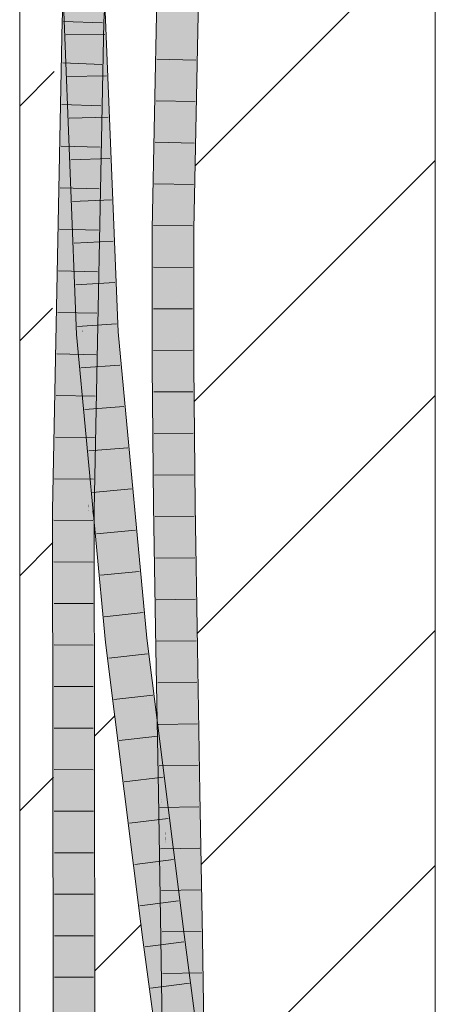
# Model space of a CAD drawing. Extents: x -620 to 3480, y 62 to 1102.
# Tile 123 of 256: x 178.38 to 180.88, y 715.87 to 721.8. Entities that reach past the tile are written whole.
import ezdxf
from ezdxf.lldxf.tags import DXFTag

# ---------------------------------------------------------------- set-up
doc = ezdxf.new("R2010")
doc.units = 0
doc.layers.get('0').update_dxf_attribs({"lineweight": 13})
doc.layers.add('E_Detail_Linie_Text_Bem', color=7, linetype='Continuous', lineweight=13)
for name, color, linetype, lineweight, true_color in [('E_Detail_Wandschraffur', 7, 'Continuous', 5, 0xc0c0c0), ('E_Leerrohr 25-A06G9STU8I', 7, 'Continuous', 9, 0xff8000), ('E_Leerrohr 25-Shading', 7, 'Continuous', 9, 0xff8000)]:
    doc.layers.add(name, color=color, linetype=linetype, lineweight=lineweight, true_color=true_color)
tags = doc.linetypes.add('fein_strichliert', pattern=[4, 1, -2, 1]).pattern_tags.tags
tags[8:9] = [DXFTag(74, 4), DXFTag(75, 0), DXFTag(340, '0'), DXFTag(46, 0.0), DXFTag(50, 0.0), DXFTag(44, 0.0), DXFTag(45, 0.0)]
tags[6:7] = [DXFTag(74, 4), DXFTag(75, 0), DXFTag(340, '0'), DXFTag(46, 0.0), DXFTag(50, 0.0), DXFTag(44, 0.0), DXFTag(45, 0.0)]
tags[4:5] = [DXFTag(74, 4), DXFTag(75, 0), DXFTag(340, '0'), DXFTag(46, 0.0), DXFTag(50, 0.0), DXFTag(44, 0.0), DXFTag(45, 0.0)]

# ---------------------------------------------------------------- blocks, each defined once
blk = doc.blocks.new('Shading-A06G9SG38I', base_point=(178.739, 735.4243))
at = {"layer": 'E_Leerrohr 25-Shading', "color": 31, "true_color": 0xfabd7f}
for points in [[(178.9361, 724.8987), (178.7882, 722.2257), (178.8525, 721.7877), (178.8053, 721.7896)], [(178.9361, 724.8987), (178.8525, 721.7877), (179.0242, 724.8918)], [(178.753, 722.8862), (178.7599, 723.3127), (178.6942, 721.7938), (178.6866, 721.9888)], [(178.753, 722.8862), (178.6942, 721.7938), (178.725, 721.7925)], [(179.34, 722.265), (179.2517, 722.2679), (179.3057, 720.5404), (179.2173, 720.5416)], [(179.4019, 722.263), (179.34, 722.265), (179.3411, 720.54), (179.3057, 720.5404)], [(179.394, 720.5392), (179.4284, 722.2621), (179.3411, 720.54), (179.4019, 722.263)], [(178.7334, 721.7922), (178.7352, 721.7922), (178.738, 721.9623)], [(178.7708, 721.9105), (178.7714, 721.9825), (178.7642, 721.7911)], [(178.6824, 721.9117), (178.6759, 721.7944), (178.6894, 721.7939)], [(178.6861, 721.8481), (178.6894, 721.7939), (178.6896, 721.9116), (178.6942, 721.7938)], [(178.728, 721.9112), (178.725, 721.7925), (178.7366, 721.9111), (178.7334, 721.7922)], [(178.7392, 721.911), (178.7352, 721.7922), (178.7674, 721.9106), (178.7642, 721.7911)], [(178.7372, 721.911), (178.7352, 721.7922), (178.7392, 721.911)], [(178.7642, 721.7911), (178.7687, 721.9106), (178.7674, 721.9106)], [(178.8053, 721.7896), (178.8006, 721.9102), (178.7642, 721.7911), (178.7708, 721.9105)], [(178.6879, 721.8481), (178.6866, 721.8043), (178.7294, 721.8482), (178.7453, 721.1261)], [(178.7453, 721.1261), (178.7465, 721.1121), (178.7294, 721.8482), (178.7379, 721.8482)], [(178.7693, 721.8483), (178.7379, 721.8482), (178.7719, 721.5941)], [(178.7379, 721.8482), (178.7465, 721.1121), (178.755, 721.013)], [(178.7719, 721.5941), (178.7379, 721.8482), (178.7807, 720.7162), (178.755, 721.013)], [(178.7733, 721.8483), (178.7693, 721.8483), (178.7882, 721.4715), (178.7719, 721.5941)], [(178.7988, 721.8484), (178.7733, 721.8483), (178.7882, 721.4715)], [(178.9383, 719.9186), (178.8617, 721.8486), (178.7882, 721.4715), (178.7988, 721.8484)], [(178.6242, 718.8466), (178.6759, 721.7944), (178.6216, 719.0287)], [(178.6242, 718.8466), (178.7078, 719.5692), (178.6759, 721.7944), (178.7125, 720.1761)], [(178.714, 720.3686), (178.696, 721.6657), (178.6759, 721.7944), (178.6894, 721.7939)], [(178.714, 720.3686), (178.6759, 721.7944), (178.7125, 720.1761)], [(178.7465, 721.1121), (178.6866, 721.8043), (178.7599, 719.9593)], [(178.696, 721.6657), (178.6942, 721.7938), (178.6894, 721.7939)], [(178.725, 721.7925), (178.6942, 721.7938), (178.714, 720.3686)], [(178.7334, 721.7922), (178.725, 721.7925), (178.7178, 720.0916), (178.714, 720.3686)], [(178.7232, 719.7023), (178.7352, 721.7922), (178.7178, 720.0916), (178.7334, 721.7922)], [(178.7948, 718.845), (178.7642, 721.7911), (178.7351, 718.8456), (178.7232, 719.7023)], [(178.7642, 721.7911), (178.7352, 721.7922), (178.7486, 720.9963), (178.7307, 720.9957)], [(178.8053, 721.7896), (178.7642, 721.7911), (178.8249, 720.3763), (178.7948, 718.845)], [(178.8525, 721.7877), (178.8053, 721.7896), (178.8249, 720.3763)], [(178.7996, 720.4977), (178.7882, 721.4715), (178.7807, 720.7162), (178.7719, 721.5941)], [(178.7882, 721.4715), (178.7971, 720.7083), (178.8501, 719.9128)], [(178.9383, 719.9186), (178.7882, 721.4715), (178.8501, 719.9128)], [(178.755, 721.013), (178.7465, 721.1121), (178.7683, 720.074), (178.7475, 721.0245)], [(178.7307, 720.9957), (178.7274, 720.4202), (178.7486, 720.9963), (178.7359, 720.3474)], [(178.7475, 721.0245), (178.7599, 719.9593), (178.7683, 720.074)], [(178.755, 721.013), (178.7683, 720.074), (178.773, 720.1372)], [(178.773, 720.1372), (178.7849, 720.2985), (178.755, 721.013), (178.7807, 720.7162)], [(178.7849, 720.2985), (178.7996, 720.4977), (178.7807, 720.7162)], [(178.7971, 720.7083), (178.7996, 720.4977), (178.8501, 719.9128)], [(179.3057, 720.5404), (179.2173, 720.5416), (179.3058, 719.7199), (179.2175, 719.7195)], [(179.3411, 720.54), (179.3057, 720.5404), (179.3205, 719.72), (179.3058, 719.7199)], [(179.3942, 719.9661), (179.394, 720.5392), (179.3267, 719.9655), (179.3411, 720.54)], [(178.7888, 719.9087), (178.8064, 719.9099), (178.7849, 720.2985), (178.7996, 720.4977)], [(178.7996, 720.4977), (178.8041, 720.11), (178.8501, 719.9128), (178.8205, 719.9108)], [(178.7274, 720.4202), (178.7232, 719.7023), (178.7359, 720.3474)], [(178.714, 720.3686), (178.7125, 720.1761), (178.7178, 720.0916), (178.7169, 719.9841)], [(178.7777, 719.908), (178.7888, 719.9087), (178.773, 720.1372), (178.7849, 720.2985)], [(178.7125, 720.1761), (178.7078, 719.5692), (178.7169, 719.9841), (178.7135, 719.6183)], [(178.773, 720.1372), (178.7683, 720.074), (178.7777, 719.908), (178.772, 719.9076)], [(178.8041, 720.11), (178.8064, 719.9099), (178.8205, 719.9108)], [(178.7169, 719.9841), (178.7232, 719.7023), (178.7178, 720.0916)], [(178.7683, 720.074), (178.7599, 719.9593), (178.772, 719.9076), (178.7619, 719.9069)], [(178.7135, 719.6183), (178.7232, 719.7023), (178.7169, 719.9841)], [(179.3205, 719.72), (179.3942, 719.7204), (179.3267, 719.9655), (179.3942, 719.9661)], [(178.772, 719.9076), (178.7619, 719.9069), (178.7829, 719.6827)], [(178.7829, 719.6827), (178.7939, 719.5659), (178.772, 719.9076), (178.7777, 719.908)], [(178.7777, 719.908), (178.7939, 719.5659), (178.7888, 719.9087), (178.8064, 719.4327)], [(178.8064, 719.4327), (178.8249, 719.2353), (178.7888, 719.9087), (178.8064, 719.9099)], [(178.8249, 719.2353), (179.0234, 718.064), (178.8064, 719.9099), (178.8205, 719.9108)], [(179.0234, 718.064), (178.8501, 719.9128), (178.8205, 719.9108)], [(179.0356, 718.881), (178.9383, 719.9186), (179.0234, 718.064), (178.8501, 719.9128)], [(178.7065, 718.8458), (178.7232, 719.7023), (178.7135, 719.6183)], [(178.7232, 719.7023), (178.7065, 718.8458), (178.7183, 718.8458)], [(178.7232, 719.7023), (178.7183, 718.8458), (178.7351, 718.8456)], [(179.3105, 719.233), (179.3058, 719.7199), (179.2221, 719.2347), (179.2175, 719.7195)], [(179.3205, 719.72), (179.3058, 719.7199), (179.3105, 719.233)], [(179.4022, 718.8781), (179.3942, 719.7204), (179.3105, 719.233), (179.3205, 719.72)], [(178.7022, 718.8459), (178.7065, 718.8458), (178.7078, 719.5692), (178.7135, 719.6183)], [(178.7078, 719.5692), (178.6242, 718.8466), (178.7022, 718.8459)], [(179.0234, 718.064), (178.8249, 719.2353), (178.9355, 718.0544)], [(179.3139, 718.877), (179.3105, 719.233), (179.2255, 718.8759), (179.2221, 719.2347)], [(179.4022, 718.8781), (179.3105, 719.233), (179.3139, 718.877)], [(178.6216, 719.0287), (178.6181, 718.8467), (178.6242, 718.8466)], [(179.0356, 718.881), (179.0234, 718.064), (179.0477, 718.0667)], [(179.1112, 718.0736), (179.0356, 718.881), (179.0477, 718.0667)], [(179.3139, 718.877), (179.2255, 718.8759), (179.327, 718.0172), (179.2387, 718.0157)], [(179.4022, 718.8781), (179.3139, 718.877), (179.4154, 718.0187), (179.327, 718.0172)], [(178.6181, 718.8467), (178.6216, 716.1086), (178.6242, 718.8466)], [(178.6242, 718.8466), (178.6216, 716.1086), (178.7022, 718.8459), (178.7026, 718.7211)], [(178.7026, 718.7211), (178.7065, 718.8458), (178.7022, 718.8459)], [(178.7065, 718.8458), (178.7026, 718.7211), (178.7103, 715.8989)], [(178.7065, 718.8458), (178.7103, 715.8989), (178.7183, 718.8458), (178.7195, 715.8989)], [(178.7183, 718.8458), (178.7195, 715.8989), (178.7351, 718.8456), (178.7324, 715.8989)], [(178.7324, 715.8989), (178.7987, 715.8991), (178.7351, 718.8456), (178.7948, 718.845)], [(178.7026, 718.7211), (178.6216, 716.1086), (178.7103, 715.8989), (178.6219, 715.8986)], [(179.186, 716.7735), (179.0234, 718.064), (179.0973, 716.7702), (178.9355, 718.0544)], [(179.1484, 717.7789), (179.1112, 718.0736), (179.186, 716.7735), (179.0234, 718.064)], [(179.327, 718.0172), (179.2387, 718.0157), (179.3427, 717.1465), (179.2543, 717.145)], [(179.4154, 718.0187), (179.327, 718.0172), (179.431, 717.1481), (179.3427, 717.1465)], [(179.2484, 716.2782), (179.1484, 717.7789), (179.186, 716.7735)], [(179.2484, 716.2782), (179.2933, 716.2841), (179.1484, 717.7789), (179.2431, 717.0272)], [(179.2627, 716.8463), (179.358, 716.2706), (179.2543, 717.145), (179.3427, 717.1465)], [(179.2627, 716.8463), (179.2543, 717.145), (179.2585, 716.9048)], [(179.431, 717.1481), (179.3427, 717.1465), (179.4464, 716.272), (179.358, 716.2706)], [(179.2933, 716.2841), (179.336, 716.2896), (179.2431, 717.0272)], [(179.2592, 716.8677), (179.2627, 716.8463), (179.2585, 716.9048)], [(179.2592, 716.8677), (179.2696, 716.2692), (179.304, 716.2698)], [(179.2627, 716.8463), (179.2592, 716.8677), (179.303, 716.2828)], [(179.304, 716.2698), (179.358, 716.2706), (179.303, 716.2828), (179.2627, 716.8463)], [(179.1607, 716.2668), (179.2484, 716.2782), (179.0973, 716.7702), (179.1842, 716.7734)], [(179.2484, 716.2782), (179.186, 716.7735), (179.1842, 716.7734)], [(179.1607, 716.2668), (179.3616, 715.4262), (179.2484, 716.2782)], [(179.1607, 716.2668), (179.3592, 715.3554), (179.3616, 715.4262), (179.3641, 715.3558)], [(179.3592, 715.3554), (179.1607, 716.2668), (179.2826, 715.3499)], [(179.4502, 715.4302), (179.336, 716.2896), (179.3616, 715.4262), (179.2484, 716.2782)], [(179.282, 715.3945), (179.3573, 715.5417), (179.2696, 716.2692), (179.304, 716.2698)], [(179.3573, 715.5417), (179.368, 715.5626), (179.304, 716.2698), (179.358, 716.2706)], [(179.4564, 715.5623), (179.4464, 716.272), (179.368, 715.5626), (179.358, 716.2706)], [(178.6349, 712.7859), (178.7232, 712.7859), (178.6219, 715.8986), (178.7103, 715.8989)], [(178.7103, 715.8989), (178.7232, 712.7859), (178.7195, 715.8989)], [(178.7195, 715.8989), (178.7232, 712.7859), (178.7324, 715.8989)], [(178.7232, 712.7859), (178.8116, 712.7859), (178.7324, 715.8989), (178.7987, 715.8991)]]:
    blk.add_solid(points, dxfattribs=at)
at = {"layer": 'E_Leerrohr 25-Shading', "color": 43, "true_color": 0xd7ab7f}
for points in [[(178.6866, 721.9888), (178.7945, 724.5117), (178.6393, 721.7958), (178.7988, 724.6791)], [(179.2261, 722.2687), (179.2151, 722.2691), (179.2026, 720.5418), (179.1807, 720.5421)], [(179.2173, 720.5416), (179.2517, 722.2679), (179.2026, 720.5418), (179.2261, 722.2687)], [(179.4356, 722.2619), (179.4284, 722.2621), (179.394, 720.5392)], [(179.3957, 720.5392), (179.4422, 722.2617), (179.394, 720.5392), (179.4356, 722.2619)], [(179.3957, 720.5392), (179.3987, 720.5392), (179.4422, 722.2617), (179.4464, 722.2616)], [(179.3987, 720.5392), (179.4253, 720.5388), (179.4464, 722.2616), (179.4607, 722.2611)], [(179.4307, 720.5388), (179.465, 722.261), (179.4253, 720.5388), (179.4607, 722.2611)], [(178.8691, 722.0882), (178.8525, 721.7877), (178.8692, 722.0892), (178.8714, 722.0891)], [(178.6866, 721.9888), (178.6393, 721.7958), (178.6683, 721.7947)], [(178.6794, 721.9117), (178.6683, 721.7947), (178.6824, 721.9117), (178.6759, 721.7944)], [(178.8721, 721.787), (178.8836, 721.9091), (178.8525, 721.7877), (178.8602, 721.9094)], [(178.8836, 721.9091), (178.8721, 721.787), (178.8959, 721.9089), (178.8891, 721.7863)], [(178.7254, 719.9045), (178.7613, 719.9069), (178.6483, 721.848), (178.7608, 719.9269)], [(178.6483, 721.848), (178.7608, 719.9269), (178.6866, 721.8043), (178.7599, 719.9593)], [(178.9082, 720.9727), (178.8617, 721.8486), (178.9383, 719.9186)], [(178.8761, 721.6033), (178.8617, 721.8486), (178.9074, 721.0018), (178.9082, 720.9727)], [(178.8617, 721.8486), (178.8761, 721.6033), (178.8633, 721.8486)], [(178.8761, 721.6033), (178.8877, 721.8487), (178.8633, 721.8486)], [(178.8761, 721.6033), (178.9749, 719.921), (178.8877, 721.8487), (178.9132, 721.472)], [(178.9132, 721.472), (178.8983, 721.8488), (178.8877, 721.8487)], [(178.6759, 721.7944), (178.5982, 719.703), (178.6155, 718.8467), (178.5815, 718.847)], [(178.6393, 721.7958), (178.5982, 719.703), (178.6683, 721.7947)], [(178.5982, 719.703), (178.6759, 721.7944), (178.6683, 721.7947)], [(178.6759, 721.7944), (178.6155, 718.8467), (178.6216, 719.0287)], [(178.8457, 720.9995), (178.8513, 721.1648), (178.8371, 720.9991), (178.8525, 721.7877)], [(178.8721, 721.787), (178.8525, 721.7877), (178.8513, 721.1648)], [(178.8596, 721.4138), (178.8552, 720.7501), (178.8891, 721.7863), (178.888, 721.7318)], [(178.8596, 721.4138), (178.8891, 721.7863), (178.8721, 721.787)], [(178.8552, 720.7501), (178.8482, 719.7017), (178.888, 721.7318)], [(178.9636, 719.9202), (178.9749, 719.921), (178.8761, 721.6033)], [(178.851, 721.0657), (178.8501, 720.5976), (178.8596, 721.4138), (178.8552, 720.7501)], [(178.8596, 721.4138), (178.8513, 721.1648), (178.851, 721.0657)], [(178.8481, 721.072), (178.8079, 719.3909), (178.8513, 721.1648), (178.808, 719.3875)], [(178.8513, 721.1648), (178.808, 719.3875), (178.851, 721.0657), (178.8091, 719.3574)], [(178.8481, 721.072), (178.8249, 720.3763), (178.8079, 719.3909), (178.8064, 719.4328)], [(178.851, 721.0657), (178.8107, 719.4214), (178.8501, 720.5976)], [(178.8249, 720.3763), (178.8457, 720.9995), (178.8371, 720.9991)], [(178.9082, 720.9727), (178.9409, 720.3564), (178.9074, 721.0018)], [(178.9409, 720.3564), (178.9082, 720.9727), (178.9505, 719.9194), (178.9383, 719.9186)], [(178.8501, 720.5976), (178.8482, 719.7017), (178.8552, 720.7501)], [(178.8501, 720.5976), (178.8107, 719.4214), (178.8157, 719.1797), (178.8091, 719.3574)], [(178.8501, 720.5976), (178.8157, 719.1797), (178.8482, 719.7017)], [(179.2026, 720.5418), (179.1807, 720.5421), (179.2114, 719.7195), (179.1808, 719.7193)], [(179.2175, 719.7195), (179.2173, 720.5416), (179.2114, 719.7195), (179.2026, 720.5418)], [(179.3957, 720.5392), (179.394, 720.5392), (179.3942, 719.9661)], [(179.3942, 719.9661), (179.3967, 719.9443), (179.3957, 720.5392), (179.3987, 720.5392)], [(179.3987, 720.5392), (179.3968, 719.9663), (179.4253, 720.5388), (179.4234, 719.9666)], [(179.4308, 719.7205), (179.4307, 720.5388), (179.4225, 719.7205), (179.4253, 720.5388)], [(178.9505, 719.9194), (178.9636, 719.9202), (178.9409, 720.3564)], [(178.7608, 719.9269), (178.7619, 719.9069), (178.7599, 719.9593)], [(179.3942, 719.7204), (179.3959, 719.7204), (179.3942, 719.9661), (179.3967, 719.9443)], [(179.3959, 719.7204), (179.4225, 719.7205), (179.3967, 719.9443)], [(179.3968, 719.9663), (179.3967, 719.9443), (179.4234, 719.9666), (179.4225, 719.7205)], [(178.802, 719.2914), (178.7613, 719.9069), (178.823, 718.8631), (178.7254, 719.9045)], [(178.7613, 719.9069), (178.7619, 719.9069), (178.7608, 719.9269)], [(178.7613, 719.9069), (178.802, 719.2914), (178.7619, 719.9069), (178.8011, 719.3107)], [(178.7829, 719.6827), (178.7619, 719.9069), (178.7863, 719.6147)], [(178.7863, 719.6147), (178.7619, 719.9069), (178.8011, 719.3107)], [(178.9505, 719.9194), (178.9383, 719.9186), (178.9908, 719.4572)], [(178.9908, 719.4572), (178.9383, 719.9186), (179.0124, 719.2085), (179.0356, 718.881)], [(178.9636, 719.9202), (178.9505, 719.9194), (179.0674, 718.7831), (178.9908, 719.4572)], [(179.0199, 719.4402), (178.9749, 719.921), (178.9636, 719.9202)], [(178.9636, 719.9202), (179.0674, 718.7831), (179.0195, 719.4438)], [(178.8236, 718.9656), (178.8482, 719.7017), (178.8157, 719.1797)], [(178.8482, 719.7017), (178.8236, 718.9656), (178.8314, 718.8447), (178.8281, 718.8447)], [(179.2255, 718.8759), (179.2221, 719.2347), (179.1808, 719.7193), (179.2114, 719.7195)], [(179.1942, 718.8754), (179.2255, 718.8759), (179.1859, 719.1877), (179.1808, 719.7193)], [(179.2221, 719.2347), (179.2175, 719.7195), (179.2114, 719.7195)], [(179.3959, 719.7204), (179.3942, 719.7204), (179.4026, 718.8781), (179.4022, 718.8781)], [(179.4264, 718.8784), (179.4225, 719.7205), (179.4026, 718.8781), (179.3959, 719.7204)], [(179.4389, 718.8785), (179.4308, 719.7205), (179.4264, 718.8784), (179.4225, 719.7205)], [(178.7961, 719.5195), (178.7829, 719.6827), (178.7986, 719.4667), (178.7863, 719.6147)], [(178.7829, 719.6827), (178.852, 718.8255), (178.7939, 719.5659), (178.8461, 718.9135)], [(178.8011, 719.3107), (178.8131, 719.1597), (178.7863, 719.6147), (178.7986, 719.4667)], [(178.7939, 719.5659), (178.8461, 718.9135), (178.8064, 719.4327), (178.8449, 718.933)], [(178.8159, 719.2585), (178.8105, 719.3408), (178.7986, 719.4667), (178.7961, 719.5195)], [(178.8131, 719.1597), (178.868, 718.4711), (178.7986, 719.4667), (178.8159, 719.2585)], [(179.1112, 718.0736), (179.1188, 718.0745), (178.9908, 719.4572), (179.0674, 718.7831)], [(178.8064, 719.4328), (178.7948, 718.845), (178.8079, 719.3909)], [(178.8449, 718.933), (178.8249, 719.2353), (178.8064, 719.4327)], [(179.0195, 719.4438), (179.0391, 719.173), (179.1476, 718.0776), (179.0816, 718.658)], [(179.0195, 719.4438), (179.1476, 718.0776), (179.0199, 719.4402)], [(178.8079, 719.3909), (178.7948, 718.845), (178.808, 719.3875)], [(178.808, 719.3875), (178.7948, 718.845), (178.8091, 719.3574), (178.7977, 718.8911)], [(178.8091, 719.3574), (178.7977, 718.8911), (178.8157, 719.1797)], [(178.8159, 719.2585), (178.852, 718.8255), (178.8105, 719.3408)], [(178.8011, 719.3107), (178.802, 719.2914), (178.8186, 719.0443), (178.8191, 719.0331)], [(178.8131, 719.1597), (178.8011, 719.3107), (178.8186, 719.0443)], [(178.8482, 718.5933), (178.802, 719.2914), (178.823, 718.8631)], [(178.852, 718.8255), (178.8159, 719.2585), (178.8805, 718.3938), (178.868, 718.4711)], [(178.8249, 719.2353), (178.8449, 718.9329), (178.9355, 718.0544), (178.8917, 718.3248)], [(178.7966, 718.845), (178.8157, 719.1797), (178.7977, 718.8911)], [(178.7966, 718.845), (178.8196, 718.8448), (178.8157, 719.1797), (178.8236, 718.9656)], [(178.8482, 718.5933), (178.868, 718.4711), (178.8186, 719.0443), (178.8131, 719.1597)], [(179.0356, 718.881), (179.1112, 718.0736), (179.0124, 719.2085)], [(179.0391, 719.173), (179.0674, 718.7831), (179.0816, 718.658)], [(179.1874, 719.0262), (179.1916, 718.8754), (179.1859, 719.1877), (179.1942, 718.8754)], [(178.8191, 719.0331), (178.8482, 718.5933), (178.8186, 719.0443)], [(178.6155, 718.8467), (178.6181, 718.8467), (178.6216, 719.0287)], [(179.1889, 718.8754), (179.1916, 718.8754), (179.1874, 719.0262)], [(178.8236, 718.9656), (178.8196, 718.8448), (178.8281, 718.8447)], [(178.8449, 718.9329), (178.8805, 718.3938), (178.8917, 718.3248)], [(178.7977, 718.8911), (178.7948, 718.845), (178.7966, 718.845)], [(179.1916, 718.8754), (179.1889, 718.8754), (179.2195, 718.0154), (179.2021, 718.0151)], [(179.2195, 718.0154), (179.2212, 718.0154), (179.1916, 718.8754), (179.1942, 718.8754)], [(179.2212, 718.0154), (179.2387, 718.0157), (179.1942, 718.8754), (179.2255, 718.8759)], [(179.4264, 718.8784), (179.4022, 718.8781), (179.4345, 718.019), (179.4154, 718.0187)], [(179.452, 718.0193), (179.4389, 718.8785), (179.4345, 718.019), (179.4264, 718.8784)], [(178.5815, 718.847), (178.5853, 715.8985), (178.6216, 716.1086), (178.6219, 715.8986)], [(178.5815, 718.847), (178.6216, 716.1086), (178.6155, 718.8467)], [(178.6216, 716.1086), (178.6181, 718.8467), (178.6155, 718.8467)], [(178.7966, 718.845), (178.7948, 718.845), (178.7987, 715.8991)], [(178.8196, 718.8448), (178.7966, 718.845), (178.8261, 715.8992), (178.7987, 715.8991)], [(178.8196, 718.8448), (178.8315, 718.7715), (178.8281, 718.8447)], [(178.8196, 718.8448), (178.8261, 715.8992), (178.8315, 718.7715), (178.8353, 715.8992)], [(178.8315, 718.7715), (178.8314, 718.8447), (178.8281, 718.8447)], [(179.0674, 718.7831), (179.1188, 718.0745), (179.0816, 718.658), (179.1297, 718.0757)], [(179.1297, 718.0757), (179.1476, 718.0776), (179.0816, 718.658)], [(178.8482, 718.5933), (178.888, 718.1683), (178.868, 718.4711)], [(178.888, 718.1683), (178.8805, 718.3938), (178.868, 718.4711)], [(178.888, 718.1683), (178.8991, 718.0504), (178.8805, 718.3938), (178.9032, 718.0508)], [(178.8805, 718.3938), (178.9032, 718.0508), (178.8917, 718.3248), (178.9127, 718.0519)], [(178.9127, 718.0519), (178.9355, 718.0544), (178.8917, 718.3248)], [(178.9032, 718.0508), (178.8991, 718.0504), (178.9132, 717.9381)], [(178.9132, 717.9381), (178.952, 717.6767), (178.9032, 718.0508), (178.9127, 718.0519)], [(178.9127, 718.0519), (179.0973, 716.7702), (178.9355, 718.0544)], [(178.9127, 718.0519), (178.952, 717.6767), (179.0973, 716.7702), (178.9749, 717.5215)], [(179.1188, 718.0745), (179.1112, 718.0736), (179.1484, 717.7789)], [(179.1188, 718.0745), (179.2335, 717.1317), (179.1297, 718.0757)], [(179.1396, 717.866), (179.2518, 716.9656), (179.1188, 718.0745), (179.2335, 717.1317)], [(179.2335, 717.1317), (179.1476, 718.0776), (179.1297, 718.0757)], [(179.1476, 718.0776), (179.2335, 717.1317), (179.2005, 717.6582), (179.2391, 717.0858)], [(179.224, 717.3857), (179.2496, 717.1448), (179.2021, 718.0151), (179.2195, 718.0154)], [(179.224, 717.3857), (179.2021, 718.0151), (179.2098, 717.5842)], [(179.2496, 717.1448), (179.2505, 717.1448), (179.2195, 718.0154), (179.2212, 718.0154)], [(179.2505, 717.1448), (179.2543, 717.145), (179.2212, 718.0154), (179.2387, 718.0157)], [(179.4345, 718.019), (179.4154, 718.0187), (179.4448, 717.1483), (179.431, 717.1481)], [(179.4676, 717.1487), (179.452, 718.0193), (179.4448, 717.1483), (179.4345, 718.019)], [(178.952, 717.6767), (178.9132, 717.9381), (178.9801, 717.4078)], [(179.1396, 717.866), (179.1484, 717.7789), (179.2357, 717.0945), (179.2431, 717.0272)], [(178.9749, 717.5215), (178.952, 717.6767), (178.9561, 717.6373)], [(178.9801, 717.4078), (178.9749, 717.5215), (178.9561, 717.6373)], [(179.2391, 717.0858), (179.336, 716.2896), (179.2005, 717.6582), (179.3038, 716.8378)], [(179.2112, 717.5066), (179.224, 717.3857), (179.2098, 717.5842)], [(178.9749, 717.5215), (179.1384, 716.264), (179.1607, 716.2668)], [(178.9749, 717.5215), (178.9801, 717.4078), (179.1384, 716.264), (179.0453, 716.8896)], [(178.9749, 717.5215), (179.1607, 716.2668), (179.0973, 716.7702)], [(179.2112, 717.5066), (179.2177, 717.1443), (179.2384, 717.1447)], [(179.2384, 717.1447), (179.2413, 717.1447), (179.2112, 717.5066), (179.224, 717.3857)], [(179.2413, 717.1447), (179.2496, 717.1448), (179.224, 717.3857)], [(179.2177, 717.1443), (179.2591, 716.868), (179.2384, 717.1447)], [(179.2696, 716.2692), (179.2177, 717.1443), (179.233, 716.2687)], [(179.2177, 717.1443), (179.2696, 716.2692), (179.2591, 716.868), (179.2592, 716.8677)], [(179.2384, 717.1447), (179.2591, 716.868), (179.2413, 717.1447), (179.2573, 716.9216)], [(179.2573, 716.9216), (179.2496, 717.1448), (179.2413, 717.1447)], [(179.2505, 717.1448), (179.2496, 717.1448), (179.2585, 716.9048), (179.2573, 716.9216)], [(179.2585, 716.9048), (179.2543, 717.145), (179.2505, 717.1448)], [(179.4448, 717.1483), (179.431, 717.1481), (179.4547, 716.2722), (179.4464, 716.272)], [(179.483, 716.2726), (179.4676, 717.1487), (179.4547, 716.2722), (179.4448, 717.1483)], [(179.2335, 717.1317), (179.24, 717.0732), (179.2391, 717.0858)], [(179.2357, 717.0945), (179.2431, 717.0272), (179.2518, 716.9656), (179.2585, 716.9048)], [(179.24, 717.0732), (179.2518, 716.9656), (179.2391, 717.0858), (179.336, 716.2896)], [(179.2585, 716.9048), (179.336, 716.2896), (179.2518, 716.9656)], [(179.2573, 716.9216), (179.2592, 716.8677), (179.2585, 716.9048)], [(179.0453, 716.8896), (179.1244, 716.2621), (179.1384, 716.264)], [(179.3497, 716.4742), (179.3038, 716.8378), (179.3416, 716.4738)], [(179.3038, 716.8378), (179.336, 716.2896), (179.3604, 716.2927)], [(179.3604, 716.2927), (179.3723, 716.2943), (179.3416, 716.4738), (179.3497, 716.4742)], [(179.1244, 716.2621), (179.2505, 715.3137), (179.1384, 716.264), (179.2519, 715.3138)], [(179.1384, 716.264), (179.2826, 715.3499), (179.1607, 716.2668)], [(179.1384, 716.264), (179.2519, 715.3138), (179.2862, 715.3229), (179.2871, 715.3164)], [(179.1384, 716.264), (179.2862, 715.3229), (179.2826, 715.3499)], [(179.2696, 716.2692), (179.233, 716.2687), (179.2814, 715.3945), (179.2454, 715.3941)], [(179.282, 715.3945), (179.2696, 716.2692), (179.2814, 715.3945)], [(179.4638, 715.3509), (179.3604, 716.2927), (179.4502, 715.4302), (179.336, 716.2896)], [(179.4316, 715.848), (179.3723, 716.2943), (179.4094, 715.8466), (179.3604, 716.2927)], [(179.4564, 715.5623), (179.4547, 716.2722), (179.4464, 716.272)], [(179.4954, 715.3967), (179.483, 716.2726), (179.4622, 715.3963), (179.4547, 716.2722)], [(179.4564, 715.5623), (179.4602, 715.4541), (179.4547, 716.2722), (179.461, 715.5352)], [(178.5982, 712.7859), (178.6349, 712.7859), (178.5853, 715.8985), (178.6219, 715.8986)], [(178.8261, 715.8992), (178.7987, 715.8991), (178.8201, 712.7859), (178.7997, 715.6642)], [(178.8261, 715.8992), (178.8201, 712.7859), (178.8482, 712.7859)], [(178.8482, 712.7859), (178.8353, 715.8992), (178.8261, 715.8992)]]:
    blk.add_solid(points, dxfattribs=at)
blk = doc.blocks.new('Referenz-A06G9SU08I')
at = {"layer": 'E_Detail_Linie_Text_Bem', "linetype": 'Continuous', "ltscale": 0.13}
for p, q in [((180.8832, 736.44), (180.8832, 696.44)), ((178.3832, 696.44), (178.3832, 724.44))]:
    blk.add_line(p, q, dxfattribs=at)
at = {"layer": 'E_Detail_Wandschraffur', "linetype": 'fein_strichliert', "ltscale": 0.13}
for p, q in [((179.4383, 720.9211), (180.8832, 722.3661)), ((178.3832, 719.8661), (178.5799, 720.0627)), ((179.4507, 718.1051), (180.8832, 719.5377)), ((178.8332, 717.4876), (178.9547, 717.6091)), ((178.3832, 717.0377), (178.587, 717.2414)), ((179.5009, 715.3269), (180.8832, 716.7092))]:
    blk.add_line(p, q, dxfattribs=at)
at = {"layer": 'E_Detail_Wandschraffur', "linetype": 'ByBlock', "ltscale": 0.13}
for p, q in [((178.3832, 721.2803), (178.5903, 721.4873)), ((179.4329, 719.5016), (180.8832, 720.9519)), ((178.3832, 718.4519), (178.5834, 718.6521)), ((179.4752, 716.7155), (180.8832, 718.1235)), ((178.8351, 716.0753), (179.1129, 716.3532))]:
    blk.add_line(p, q, dxfattribs=at)
at = {"layer": 'E_Leerrohr 25-A06G9STU8I', "linetype": 'Continuous', "ltscale": 0.13}
for p, q in [((178.6393, 721.7958), (178.8115, 724.9085)), ((178.8891, 721.7863), (179.0607, 724.889)), ((179.2151, 722.2691), (179.1807, 720.5421)), ((179.465, 722.261), (179.4307, 720.5387)), ((178.6483, 721.8479), (178.7254, 719.9045)), ((178.8983, 721.8487), (178.9749, 719.921)), ((178.5815, 718.847), (178.6393, 721.7958)), ((178.8815, 721.7809), (178.6467, 721.7898)), ((178.8314, 718.8447), (178.8891, 721.7863)), ((178.6613, 721.7088), (178.8963, 721.7106)), ((178.8766, 721.5312), (178.6418, 721.5396)), ((179.2085, 721.5627), (179.4435, 721.5569)), ((178.6712, 721.458), (178.9062, 721.4617)), ((179.2035, 721.3124), (179.4385, 721.3073)), ((178.8717, 721.2816), (178.6369, 721.2893)), ((178.6812, 721.2072), (178.9161, 721.2129)), ((179.1985, 721.0622), (179.4335, 721.0577)), ((178.8668, 721.0319), (178.6319, 721.0391)), ((178.6911, 720.9565), (178.926, 720.964)), ((178.8619, 720.7823), (178.627, 720.7889)), ((179.1936, 720.8119), (179.4285, 720.808)), ((178.7011, 720.7057), (178.9359, 720.7152)), ((178.857, 720.5326), (178.6221, 720.5386)), ((179.1807, 720.5421), (179.1808, 719.7193)), ((179.1886, 720.5616), (179.4235, 720.5584)), ((179.4307, 720.5387), (179.4308, 719.7206)), ((178.711, 720.455), (178.9457, 720.4663)), ((178.8522, 720.2829), (178.6172, 720.2884)), ((179.1882, 720.311), (179.4232, 720.309)), ((178.721, 720.2042), (178.9556, 720.2174)), ((179.1883, 720.0603), (179.4233, 720.0597)), ((178.8473, 720.0333), (178.6123, 720.0381)), ((178.731, 719.9535), (178.9655, 719.9686)), ((178.7254, 719.9045), (178.8991, 718.0504)), ((178.9749, 719.921), (179.1476, 718.0776)), ((179.1883, 719.8097), (179.4233, 719.8104)), ((178.8424, 719.7836), (178.6074, 719.7879)), ((178.7517, 719.7037), (178.9862, 719.7202)), ((179.1808, 719.7193), (179.1889, 718.8754)), ((179.4308, 719.7206), (179.4389, 718.8785)), ((178.8375, 719.5339), (178.6025, 719.5377)), ((179.1899, 719.5593), (179.4249, 719.5608)), ((178.7751, 719.4541), (179.0094, 719.472)), ((178.8326, 719.2843), (178.5976, 719.2874)), ((179.1922, 719.309), (179.4272, 719.311)), ((178.7985, 719.2045), (179.0327, 719.2238)), ((179.1946, 719.0588), (179.4296, 719.0613)), ((178.8277, 719.0346), (178.5927, 719.0372)), ((178.8219, 718.9549), (179.056, 718.9756)), ((179.1889, 718.8754), (179.2021, 718.0151)), ((179.4389, 718.8785), (179.452, 718.0193)), ((178.5853, 715.8985), (178.5815, 718.847)), ((178.8353, 715.8992), (178.8314, 718.8447)), ((179.1974, 718.8086), (179.4324, 718.8116)), ((178.824, 718.7849), (178.589, 718.787)), ((178.8453, 718.7053), (179.0792, 718.7273)), ((178.8243, 718.535), (178.5894, 718.5369)), ((179.2012, 718.5585), (179.4362, 718.5617)), ((178.8686, 718.4557), (179.1025, 718.4791)), ((178.8247, 718.2851), (178.5897, 718.2867)), ((179.2051, 718.3083), (179.44, 718.3119)), ((178.892, 718.2061), (179.1257, 718.2309)), ((178.825, 718.0352), (178.59, 718.0366)), ((178.8991, 718.0504), (179.1244, 716.2622)), ((179.1476, 718.0776), (179.3723, 716.2943)), ((179.2089, 718.0582), (179.4439, 718.0621)), ((178.9184, 717.957), (179.152, 717.9828)), ((179.2021, 718.0151), (179.2177, 717.1443)), ((179.452, 718.0193), (179.4676, 717.1487)), ((179.2133, 717.8082), (179.4482, 717.8122)), ((178.8253, 717.7854), (178.5903, 717.7865)), ((178.9497, 717.7086), (179.1832, 717.7351)), ((179.2178, 717.5582), (179.4527, 717.5623)), ((178.8257, 717.5355), (178.5907, 717.5364)), ((178.981, 717.4603), (179.2144, 717.4874)), ((178.826, 717.2856), (178.591, 717.2863)), ((179.2222, 717.3082), (179.4572, 717.3123)), ((179.0123, 717.2119), (179.2456, 717.2397)), ((179.2177, 717.1443), (179.233, 716.2687)), ((179.4676, 717.1487), (179.483, 716.2726)), ((178.8263, 717.0357), (178.5913, 717.0361)), ((179.2267, 717.0583), (179.4617, 717.0624)), ((179.0436, 716.9636), (179.2769, 716.9919)), ((178.8266, 716.7858), (178.5916, 716.786)), ((179.2311, 716.8084), (179.466, 716.8124)), ((179.0749, 716.7152), (179.3081, 716.7442)), ((179.2355, 716.5585), (179.4704, 716.5623)), ((178.827, 716.536), (178.592, 716.5359)), ((179.1062, 716.4669), (179.3393, 716.4965)), ((179.2398, 716.3086), (179.4748, 716.3123)), ((178.8273, 716.2861), (178.5923, 716.2858)), ((179.1244, 716.2622), (179.3562, 714.5187)), ((179.233, 716.2687), (179.2454, 715.3941)), ((179.3723, 716.2943), (179.6049, 714.5444)), ((179.483, 716.2726), (179.4954, 715.3966)), ((179.1378, 716.2187), (179.3708, 716.2487)), ((178.8276, 716.0362), (178.5926, 716.0357)), ((179.2435, 716.0588), (179.4785, 716.0622)), ((179.1706, 715.9713), (179.4038, 716.0004)), ((178.5982, 712.786), (178.5853, 715.8985)), ((178.8482, 712.786), (178.8353, 715.8992))]:
    blk.add_line(p, q, dxfattribs=at)

msp = doc.modelspace()

# ---------------------------------------------------------------- block references
at = {"color": 8, "lineweight": 25, "ltscale": 0.25, "true_color": 0x808080}
msp.add_blockref('Referenz-A06G9SU08I', (0, 0), dxfattribs=at)
msp.add_blockref('Shading-A06G9SG38I', (178.739, 735.4243))

doc.saveas('drawing.dxf')
